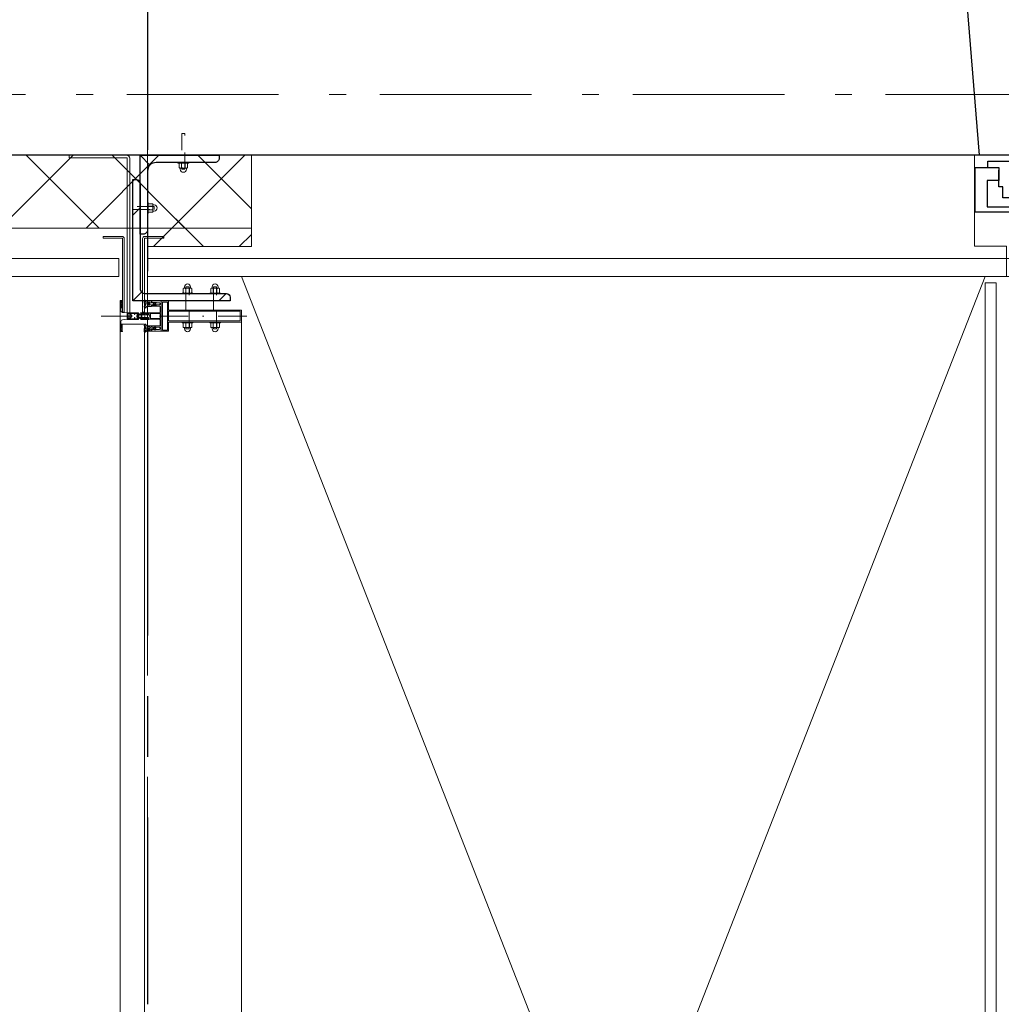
# Model space of a CAD drawing. Header units: millimetres. Extents: x -46954 to 169732, y -26853 to 94136.
# Tile 79 of 174: x -12518 to -10901, y 67563 to 69185. Entities that reach past the tile are written whole.
import ezdxf

# ---------------------------------------------------------------- set-up
doc = ezdxf.new("R2010")
doc.units = ezdxf.units.MM
doc.header["$LTSCALE"] = 400
for name, pattern in [('CENTER', [2, 1.25, -0.25, 0.25, -0.25]), ('STYLE_06', [1.041641, 0.625, -0.208282, 0.069427, -0.138931]), ('STYLE_15', [0.240945, 0.11811, -0.059055, 0.004724, -0.059055]), ('STYLE_16', [0.177165, 0.11811, -0.059055]), ('STYLE_21', [0.138889, 0.069444, -0.069444])]:
    doc.linetypes.add(name, pattern=pattern)
for name, color, linetype, lineweight in [('Binnenkozijnen', 140, 'Continuous', 15), ('Buitenkozijnen', 140, 'Continuous', 15), ('mat-beton (ihwg)', 5, 'Continuous', 25), ('mat-glas-hor', 140, 'Continuous', 15), ('mat-isolatie', 140, 'Continuous', 15), ('mat-kalkzandsteen', 5, 'Continuous', 25), ('mat-multiplex-hor', 140, 'Continuous', 15), ('mat-naaldhout', 140, 'Continuous', 15), ('mat-staal', 5, 'Continuous', 25), ('None', 7, 'Continuous', 9)]:
    doc.layers.add(name, color=color, linetype=linetype, lineweight=lineweight)
doc.layers.add('stramien', color=1, linetype='CENTER')

# ---------------------------------------------------------------- blocks, each defined once
blk = doc.blocks.new('*X380')
at = {"layer": 'None', "lineweight": 13}
for p, q in [((37321.1, 8492.4), (37441.1, 8372.4)), ((37321.1, 8351), (37441.1, 8231)), ((37321.1, 8209.6), (37441.1, 8089.6))]:
    blk.add_line(p, q, dxfattribs=at)
at = {"layer": 'None', "lineweight": 5}
for p, q in [((37321.1, 8329.7), (37441.1, 8449.7)), ((37321.1, 8188.3), (37441.1, 8308.3)), ((37353, 8078.8), (37441.1, 8166.9))]:
    blk.add_line(p, q, dxfattribs=at)
blk = doc.blocks.new('*X381')
at = {"layer": 'None', "lineweight": 5}
for p, q in [((37290.7, 8157.9), (37382.5, 8249.7)), ((37353, 8078.8), (37441.1, 8166.8))]:
    blk.add_line(p, q, dxfattribs=at)
at = {"layer": 'None', "lineweight": 13}
for p, q in [((37422.5, 8249.7), (37441.1, 8231.1)), ((37290.7, 8240.1), (37441.1, 8089.7)), ((37290.7, 8098.7), (37310.6, 8078.8))]:
    blk.add_line(p, q, dxfattribs=at)
blk = doc.blocks.new('*U1129')
at = {"layer": 'Buitenkozijnen', "color": 92, "linetype": 'Continuous', "lineweight": 25}
for p, q in [((37691.1, 6900), (37441.1, 6880)), ((37691.1, 6355), (37441.1, 6375))]:
    blk.add_line(p, q, dxfattribs=at)
at = {"layer": 'Buitenkozijnen', "color": 43, "linetype": 'Continuous', "lineweight": 9}
blk.add_lwpolyline([(37291.1, 6367.5), (37291.1, 6420), (37241.1, 6420), (37241.1, 6835), (37291.1, 6835), (37291.1, 6887.5), (37441.1, 6887.5), (37441.1, 6880), (37691.1, 6900), (37691.1, 6355), (37441.1, 6375), (37441.1, 6367.5)], close=True, dxfattribs=at)
at = {"layer": 'None', "color": 8, "linetype": 'Continuous', "lineweight": 5}
blk.add_line((37431.1, 6815.8), (37431.1, 6439.3), dxfattribs=at)
at = {"layer": 'None', "color": 92, "linetype": 'Continuous', "lineweight": 25}
for points in [[(37421.1, 6886.8), (37421.1, 6847.8), (37399.4, 6847.8), (37399.4, 6866.8), (37356.1, 6866.8), (37356.1, 6821), (37241.1, 6821), (37241.1, 6825), (37347.1, 6825), (37347.1, 6886.8), (37366.1, 6886.8), (37366.1, 6886.8)], [(37421.1, 6368.3), (37421.1, 6407.3), (37399.4, 6407.3), (37399.4, 6388.3), (37356.1, 6388.3), (37356.1, 6434), (37241.1, 6434), (37241.1, 6430), (37347.1, 6430), (37347.1, 6368.3), (37366.1, 6368.3), (37366.1, 6368.3)]]:
    blk.add_lwpolyline(points, close=True, dxfattribs=at)
for points in [[(37421.1, 6865.8), (37431.1, 6865.8), (37431.1, 6815.8), (37371.1, 6815.8), (37371.1, 6840.9), (37389.2, 6840.9), (37389.2, 6847.8), (37416.4, 6847.8)], [(37421.1, 6389.3), (37431.1, 6389.3), (37431.1, 6439.3), (37371.1, 6439.3), (37371.1, 6414.1), (37389.2, 6414.1), (37389.2, 6407.3), (37416.4, 6407.3)]]:
    blk.add_lwpolyline(points, dxfattribs=at)
at = {"layer": 'None', "color": 140, "linetype": 'Continuous', "lineweight": 15}
blk.add_lwpolyline([(37406.9, 6827.5), (37406.9, 6427.5), (37380.5, 6427.5), (37380.5, 6827.5)], close=True, dxfattribs=at)
blk = doc.blocks.new('*U1130')
at = {"layer": 'Binnenkozijnen', "color": 92, "linetype": 'Continuous', "lineweight": 25}
for points in [[(37434.6, 5972.1), (37435.1, 5972.1), (37435.1, 6037), (37431.4, 6037), (37431.4, 6022.1), (37382.6, 6022.1), (37382.6, 6012.1), (37375.1, 6012.1), (37375.1, 5952.1), (37378.6, 5952.1), (37378.6, 5972.1), (37392.6, 5972.1)], [(37434.6, 5078), (37435.1, 5078), (37435.1, 5013), (37431.4, 5013), (37431.4, 5028), (37382.6, 5028), (37382.6, 5038), (37375.1, 5038), (37375.1, 5098), (37378.6, 5098), (37378.6, 5078), (37392.6, 5078)]]:
    blk.add_lwpolyline(points, dxfattribs=at)
for points in [[(37392.6, 5972.1), (37434.6, 5972.1), (37434.6, 5952.1), (37392.6, 5952.1)], [(37392.6, 5098), (37434.6, 5098), (37434.6, 5078), (37392.6, 5078)]]:
    blk.add_lwpolyline(points, close=True, dxfattribs=at)
at = {"layer": 'None', "color": 8, "linetype": 'Continuous', "lineweight": 5}
blk.add_line((37434.6, 5952.1), (37434.6, 5098), dxfattribs=at)
at = {"layer": 'None', "color": 43, "linetype": 'Continuous', "lineweight": 9}
blk.add_line((37434.6, 5010.6), (38493.8, 5015.9), dxfattribs=at)
at = {"layer": 'None', "color": 92, "linetype": 'Continuous', "lineweight": 25}
for points in [[(37435.1, 6081.1), (37435.1, 6041.1), (37427.6, 6042.1), (37427.6, 6032.1), (37378.6, 6032.1), (37378.6, 6016.1), (37241.1, 6016.1), (37241.1, 6020.1), (37371.1, 6020.1), (37371.1, 6066.1), (37371.1, 6066.1), (37371.1, 6082.1)], [(37435.1, 4969), (37435.1, 5009), (37427.6, 5008), (37427.6, 5018), (37378.6, 5018), (37378.6, 5034), (37241.1, 5034), (37241.1, 5030), (37371.1, 5030), (37371.1, 4984), (37371.1, 4984), (37371.1, 4968)]]:
    blk.add_lwpolyline(points, close=True, dxfattribs=at)
at = {"layer": 'None', "color": 140, "linetype": 'Continuous', "lineweight": 15}
blk.add_lwpolyline([(37388.1, 5094.7), (37388.1, 5952.9), (37375.1, 5952.9), (37375.1, 6012.1), (37367.1, 6012.1), (37367.1, 5038), (37375.1, 5038), (37375.1, 5094.7)], close=True, dxfattribs=at)
at = {"layer": 'None', "color": 43, "linetype": 'Continuous', "lineweight": 9}
blk.add_arc((37446.1, 4989), 1048.1, 1.4703, 90, dxfattribs=at)
blk = doc.blocks.new('*U1131')
at = {"layer": 'mat-naaldhout', "color": 92, "lineweight": 25}
blk.add_line((37691.1, 6095), (37441.1, 6075), dxfattribs=at)
at = {"layer": 'Binnenkozijnen', "color": 7}
blk.add_blockref('*U1129', (0, 0), dxfattribs=at)
at = {"layer": 'None', "color": 7}
blk.add_blockref('*U1130', (0, 0), dxfattribs=at)
blk = doc.blocks.new('*U1435')
at = {"layer": 'mat-glas-hor', "lineweight": 15}
blk.add_lwpolyline([(34121.1, 6870), (37231.1, 6870), (37231.1, 6852), (34121.1, 6852)], close=True, dxfattribs=at)
blk = doc.blocks.new('*U382')
at = {"layer": 'None', "color": 8, "lineweight": 5, "flags": 128}
for points in [[(-5, -154.3), (-5, -154.3, 0.414214), (-5.5, -154.8), (-5.5, -172.5), (-5.5, -172.5, 0.414214), (-5, -173), (-4, -173), (-4, -173, 0.414214), (-3.5, -172.5), (-3.5, -172.5, 0.414214), (-4, -172), (-4.5, -172), (-4.5, -168.8), (-4.5, -168.8, -0.414214), (-4, -168.3), (-2.7, -168.3), (-2.7, -168.3, 0.221695), (-1.9, -167.9), (-0.8, -166.5), (-0.8, -166.5, -0.466308), (0.8, -166.5), (2, -167.9), (2, -167.9, 0.221695), (2.7, -168.3), (4, -168.3), (4, -168.3, -0.414214), (4.5, -168.8), (4.5, -172), (4, -172), (4, -172, 0.414214), (3.5, -172.5), (3.5, -172.5, 0.414214), (4, -173), (5, -173), (5, -173, 0.414214), (5.5, -172.5), (5.5, -154.8), (5.5, -154.8, 0.414214), (5, -154.3), (4.7, -154.3), (4.7, -155), (4.7, -155, -0.414214), (4.4, -155.3), (4.1, -155.3), (4.1, -155.3, -0.414214), (3.3, -154.5), (3.3, -150.6), (3.3, -150.6, -0.414214), (4.1, -149.8), (4.4, -149.8), (4.4, -149.8, -0.414214), (4.7, -150.1), (4.7, -150.8), (5, -150.8), (5, -150.8, 0.414214), (5.5, -150.3), (5.5, -137.6), (5.5, -137.6, 0.351868), (5.3, -137.3), (5.3, -137.3, 0.351868), (4.9, -137.5), (4.1, -139.2), (4.1, -139.2, 0.314902), (4.2, -139.4), (4.5, -139.7), (4.5, -139.7, -0.198912), (4.5, -139.9), (4.5, -140.1), (4.5, -140.1, -0.198912), (4.5, -140.3), (4.2, -140.6), (4.2, -140.6, 0.414214), (4.2, -140.8), (4.5, -141.1), (4.5, -141.1, -0.198912), (4.5, -141.3), (4.5, -141.5), (4.5, -141.5, -0.198912), (4.5, -141.7), (4.2, -142), (4.2, -142, 0.414214), (4.2, -142.2), (4.5, -142.5), (4.5, -142.5, -0.198912), (4.5, -142.7), (4.5, -143.2), (4.5, -143.2, -0.087489), (4.5, -143.3), (4.2, -144.1), (4.2, -148.5), (4.2, -148.5, -0.414214), (3.9, -148.8), (-3.9, -148.8), (-3.9, -148.8, -0.414214), (-4.2, -148.5), (-4.2, -144.1), (-4.5, -143.3), (-4.5, -143.3, -0.087489), (-4.5, -143.2), (-4.5, -142.7), (-4.5, -142.7, -0.198912), (-4.4, -142.5), (-4.1, -142.2), (-4.1, -142.2, 0.414214), (-4.1, -142), (-4.4, -141.7), (-4.4, -141.7, -0.198912), (-4.5, -141.5), (-4.5, -141.3), (-4.5, -141.3, -0.198912), (-4.4, -141.1), (-4.1, -140.8), (-4.1, -140.8, 0.414214), (-4.1, -140.6), (-4.4, -140.3), (-4.4, -140.3, -0.198912), (-4.5, -140.1), (-4.5, -139.9), (-4.5, -139.9, -0.198912), (-4.4, -139.7), (-4.1, -139.4), (-4.1, -139.4, 0.314902), (-4.1, -139.2), (-4.9, -137.5), (-4.9, -137.5, 0.351868), (-5.3, -137.3), (-5.3, -137.3, 0.351868), (-5.5, -137.6), (-5.5, -150.3), (-5.5, -150.3, 0.414214), (-5, -150.8), (-4.7, -150.8), (-4.7, -150.1), (-4.7, -150.1, -0.414214), (-4.4, -149.8), (-4.1, -149.8), (-4.1, -149.8, -0.414214), (-3.3, -150.6), (-3.3, -154.5), (-3.3, -154.5, -0.414214), (-4.1, -155.3), (-4.4, -155.3), (-4.4, -155.3, -0.414214), (-4.7, -155), (-4.7, -154.3)], [(-4.5, -161.7, -0.414214), (-4, -161.2), (-2.7, -161.2), (-2.7, -161.2, 0.414214), (-2.5, -161), (-2.5, -160.4), (-2.5, -160.4, 0.414214), (-2.7, -160.2), (-4, -160.2), (-4, -160.2, -0.414214), (-4.5, -159.7), (-4.5, -156.8), (-4.5, -156.8, -0.414214), (-4, -156.3), (4, -156.3), (4, -156.3, -0.414214), (4.5, -156.8), (4.5, -159.7), (4.5, -159.7, -0.414214), (4, -160.2), (2.7, -160.2), (2.7, -160.2, 0.414214), (2.5, -160.4), (2.5, -161), (2.5, -161, 0.414214), (2.7, -161.2), (4, -161.2), (4, -161.2, -0.414214), (4.5, -161.7), (4.5, -166.8), (4.5, -166.8, -0.414214), (4, -167.3), (3, -167.3), (3, -167.3, -0.221695), (2.6, -167.1), (1.5, -165.9), (1.5, -165.9, 0.466308), (-1.5, -165.9), (-2.6, -167.1), (-2.6, -167.1, -0.221695), (-2.9, -167.3), (-4, -167.3), (-4, -167.3, -0.414214), (-4.5, -166.8), (-4.5, -161.7)], [(-1.8, -149.8, 0.414214), (-2.3, -150.3), (-2.3, -155.1), (-2.3, -155.1, 0.414214), (-2.1, -155.3), (2.1, -155.3), (2.1, -155.3, 0.414214), (2.3, -155.1), (2.3, -150.3), (2.3, -150.3, 0.414214), (1.8, -149.8), (-1.8, -149.8)]]:
    blk.add_lwpolyline(points, format="xyb", close=True, dxfattribs=at)
blk = doc.blocks.new('*U383')
at = {"layer": 'None', "color": 8, "lineweight": 5, "flags": 128}
for points in [[(-6, -180.7), (-6, -180.7, -0.388879), (-8.7, -183.2), (-8.7, -183.2), (-20.4, -183.2), (-21.6, -183.9), (-22.9, -183.9), (-22.9, -182.7), (-23.8, -182.7), (-23.8, -184.8), (23.8, -184.8), (23.8, -182.7), (22.9, -182.7), (22.9, -183.9), (21.7, -183.9), (20.4, -183.2), (8.7, -183.2), (8.7, -183.2, -0.388879), (6, -180.7), (6, -180.7), (5.3, -173.2), (2.5, -173.2), (2.5, -171.2), (-2.5, -171.2), (-2.5, -173.2), (-5.3, -173.2), (-6, -180.7)], [(-13.5, -182.8), (-13.5, -181.9), (-14.5, -181.1), (-14.5, -181.1, 0.36397), (-14.9, -181.1), (-14.9, -181.1), (-15.4, -181.5), (-15.4, -181.5, -0.36397), (-15.8, -181.5), (-15.8, -181.5), (-16.3, -181.1), (-16.3, -181.1, 0.36397), (-16.7, -181.1), (-16.7, -181.1), (-17.2, -181.5), (-17.2, -181.5, -0.36397), (-17.6, -181.5), (-17.6, -181.5), (-18.1, -181.1), (-18.1, -181.1, 0.36397), (-18.5, -181.1), (-18.5, -181.1), (-19, -181.5), (-19, -181.5, -0.36397), (-19.4, -181.5), (-19.4, -181.5), (-19.9, -181.1), (-19.9, -181.1, 0.36397), (-20.3, -181.1), (-20.3, -181.1), (-20.8, -181.5), (-20.8, -181.5, -0.36397), (-21.2, -181.5), (-21.2, -181.5), (-21.7, -181.1), (-21.7, -181.1, 0.36397), (-22.1, -181.1), (-22.1, -181.1), (-22.4, -181.3), (-23.2, -181.3), (-23.5, -181.1), (-23.5, -181.1, 0.36397), (-23.9, -181.1), (-23.9, -181.1), (-24.2, -181.3), (-24.5, -181.3), (-24.5, -181.3, -0.267949), (-24.8, -181.2), (-24.8, -181.2), (-24.9, -180.9), (-24.9, -180.9, 0.339454), (-25.3, -180.7), (-25.3, -180.7, 0.339454), (-25.5, -181), (-25.5, -181), (-25.5, -184.4), (-25.5, -184.4, 0.414214), (-25.2, -184.7), (-25.2, -184.7), (-24.3, -184.7), (-24.3, -184.7, 0.414214), (-24, -184.4), (-24, -184.4), (-24, -182.7), (-24, -182.7, 0.236068), (-24.1, -182.5), (-24.1, -182.5), (-24.1, -182.5, -0.548276), (-24, -182.2), (-24, -182.2, -0.548276), (-23.8, -182.4), (-23.8, -182.4), (-23.8, -182.4, 0.250388), (-23.6, -182.3), (-23.6, -182.3), (-22.8, -182.3), (-22.8, -182.3, -0.414214), (-22.5, -182.6), (-22.5, -182.6), (-22.5, -183.3), (-22.5, -183.3, 0.414214), (-22.2, -183.6), (-22.2, -183.6), (-22, -183.6), (-22, -183.6, 0.131652), (-21.8, -183.5), (-21.8, -183.5), (-20.5, -182.8), (-13.5, -182.8)], [(13.5, -182.8), (13.5, -181.9), (14.5, -181.1), (14.5, -181.1, -0.36397), (14.9, -181.1), (14.9, -181.1), (15.4, -181.5), (15.4, -181.5, 0.36397), (15.8, -181.5), (15.8, -181.5), (16.3, -181.1), (16.3, -181.1, -0.36397), (16.7, -181.1), (16.7, -181.1), (17.2, -181.5), (17.2, -181.5, 0.36397), (17.6, -181.5), (17.6, -181.5), (18.1, -181.1), (18.1, -181.1, -0.36397), (18.5, -181.1), (18.5, -181.1), (19, -181.5), (19, -181.5, 0.36397), (19.4, -181.5), (19.4, -181.5), (19.9, -181.1), (19.9, -181.1, -0.36397), (20.3, -181.1), (20.3, -181.1), (20.8, -181.5), (20.8, -181.5, 0.36397), (21.2, -181.5), (21.2, -181.5), (21.7, -181.1), (21.7, -181.1, -0.36397), (22.1, -181.1), (22.1, -181.1), (22.4, -181.3), (23.2, -181.3), (23.5, -181.1), (23.5, -181.1, -0.36397), (23.9, -181.1), (23.9, -181.1), (24.2, -181.3), (24.5, -181.3), (24.5, -181.3, 0.267949), (24.8, -181.2), (24.8, -181.2), (25, -180.9), (25, -180.9, -0.339454), (25.3, -180.7), (25.3, -180.7, -0.339454), (25.5, -181), (25.5, -181), (25.5, -184.4), (25.5, -184.4, -0.414214), (25.2, -184.7), (25.2, -184.7), (24.3, -184.7), (24.3, -184.7, -0.414214), (24, -184.4), (24, -184.4), (24, -182.7), (24, -182.7, -0.236068), (24.1, -182.5), (24.1, -182.5), (24.1, -182.5, 0.548276), (24.1, -182.2), (24.1, -182.2, 0.548276), (23.9, -182.4), (23.9, -182.4), (23.9, -182.4, -0.250388), (23.6, -182.3), (23.6, -182.3), (22.8, -182.3), (22.8, -182.3, 0.414214), (22.5, -182.6), (22.5, -182.6), (22.5, -183.3), (22.5, -183.3, -0.414214), (22.2, -183.6), (22.2, -183.6), (22, -183.6), (22, -183.6, -0.131652), (21.8, -183.5), (21.8, -183.5), (20.5, -182.8), (13.5, -182.8)]]:
    blk.add_lwpolyline(points, format="xyb", close=True, dxfattribs=at)
blk = doc.blocks.new('verticale stijl 150x50 UV')
at = {"layer": 'None', "color": 8, "linetype": 'STYLE_15', "lineweight": 5}
blk.add_line((0, -216), (0, 35), dxfattribs=at)
at = {"layer": 'None', "color": 8, "lineweight": 5}
for p, q in [((-21.6, -126.9), (-21.6, -126.9)), ((-21.6, -127.7), (-21.6, -127.7)), ((-21.6, -128.5), (-21.6, -128.5)), ((-21.6, -129.3), (-21.6, -129.3)), ((-20.7, -126.5), (-20.7, -126.5)), ((-20.7, -128.9), (-20.7, -128.9)), ((-20.7, -129.7), (-20.7, -129.7)), ((-19.9, -126.1), (-19.9, -126.1)), ((-19.1, -126.5), (-19.1, -126.5)), ((-19.1, -127.3), (-19.1, -127.3)), ((-19.1, -128.9), (-19.1, -128.9)), ((-19.1, -129.7), (-19.1, -129.7)), ((-18.3, -127.7), (-18.3, -127.7)), ((-18.3, -128.5), (-18.3, -128.5)), ((-18.3, -129.3), (-18.3, -129.3)), ((-25.6, -142.7), (-25.6, -142.7)), ((-25.6, -144.4), (-25.6, -144.4)), ((-24.8, -133.4), (-24.8, -133.4)), ((-24.8, -134.2), (-24.8, -134.2)), ((-24.8, -135), (-24.8, -135)), ((-24.8, -135.8), (-24.8, -135.8)), ((-24.8, -136.6), (-24.8, -136.6)), ((-24.8, -137.4), (-24.8, -137.4)), ((-24.8, -138.3), (-24.8, -138.3)), ((-24.8, -139.1), (-24.8, -139.1)), ((-24.8, -139.9), (-24.8, -139.9)), ((-24.8, -140.7), (-24.8, -140.7)), ((-24.8, -141.5), (-24.8, -141.5)), ((-24.8, -142.3), (-24.8, -142.3)), ((-24.8, -143.1), (-24.8, -143.1)), ((-24.8, -144.8), (-24.8, -144.8)), ((-24, -133), (-24, -133)), ((-24, -133.8), (-24, -133.8)), ((-24, -134.6), (-24, -134.6)), ((-24, -135.4), (-24, -135.4)), ((-24, -136.2), (-24, -136.2)), ((-24, -137), (-24, -137)), ((-24, -137.9), (-24, -137.9)), ((-24, -138.7), (-24, -138.7)), ((-24, -139.5), (-24, -139.5)), ((-24, -140.3), (-24, -140.3)), ((-24, -141.1), (-24, -141.1)), ((-24, -141.9), (-24, -141.9)), ((-24, -142.7), (-24, -142.7)), ((-24, -144.4), (-24, -144.4)), ((-23.2, -133.4), (-23.2, -133.4)), ((-23.2, -134.2), (-23.2, -134.2)), ((-23.2, -135), (-23.2, -135)), ((-23.2, -135.8), (-23.2, -135.8)), ((-23.2, -136.6), (-23.2, -136.6)), ((-23.2, -137.4), (-23.2, -137.4)), ((-23.2, -138.3), (-23.2, -138.3)), ((-23.2, -139.1), (-23.2, -139.1)), ((-23.2, -139.9), (-23.2, -139.9)), ((-23.2, -140.7), (-23.2, -140.7)), ((-23.2, -141.5), (-23.2, -141.5)), ((-23.2, -144.8), (-23.2, -144.8)), ((-22.4, -133), (-22.4, -133)), ((-22.4, -133.8), (-22.4, -133.8)), ((-22.4, -134.6), (-22.4, -134.6)), ((-22.4, -140.3), (-22.4, -140.3)), ((-22.4, -141.1), (-22.4, -141.1)), ((-22.4, -144.4), (-22.4, -144.4)), ((-21.6, -130.1), (-21.6, -130.1)), ((-21.6, -130.9), (-21.6, -130.9)), ((-21.6, -131.8), (-21.6, -131.8)), ((-21.6, -132.6), (-21.6, -132.6)), ((-21.6, -133.4), (-21.6, -133.4)), ((-21.6, -134.2), (-21.6, -134.2)), ((-21.6, -135), (-21.6, -135)), ((-21.6, -139.9), (-21.6, -139.9)), ((-21.6, -140.7), (-21.6, -140.7)), ((-21.6, -141.5), (-21.6, -141.5)), ((-21.6, -144.8), (-21.6, -144.8)), ((-20.7, -130.5), (-20.7, -130.5)), ((-20.7, -131.4), (-20.7, -131.4)), ((-20.7, -132.2), (-20.7, -132.2)), ((-20.7, -133), (-20.7, -133)), ((-20.7, -133.8), (-20.7, -133.8)), ((-20.7, -134.6), (-20.7, -134.6)), ((-20.7, -135.4), (-20.7, -135.4)), ((-20.7, -136.2), (-20.7, -136.2)), ((-20.7, -137), (-20.7, -137)), ((-20.7, -137.9), (-20.7, -137.9)), ((-20.7, -138.7), (-20.7, -138.7)), ((-20.7, -139.5), (-20.7, -139.5)), ((-20.7, -140.3), (-20.7, -140.3)), ((-20.7, -141.1), (-20.7, -141.1)), ((-20.7, -144.4), (-20.7, -144.4)), ((-19.9, -130.1), (-19.9, -130.1)), ((-19.9, -130.9), (-19.9, -130.9)), ((-19.9, -131.8), (-19.9, -131.8)), ((-19.9, -132.6), (-19.9, -132.6)), ((-19.9, -133.4), (-19.9, -133.4)), ((-19.9, -134.2), (-19.9, -134.2)), ((-19.9, -135), (-19.9, -135)), ((-19.9, -135.8), (-19.9, -135.8)), ((-19.9, -136.6), (-19.9, -136.6)), ((-19.9, -137.4), (-19.9, -137.4)), ((-19.9, -138.3), (-19.9, -138.3)), ((-19.9, -139.1), (-19.9, -139.1)), ((-19.9, -139.9), (-19.9, -139.9)), ((-19.9, -140.7), (-19.9, -140.7)), ((-19.9, -141.5), (-19.9, -141.5)), ((-19.9, -142.3), (-19.9, -142.3)), ((-19.9, -143.1), (-19.9, -143.1)), ((-19.9, -143.9), (-19.9, -143.9)), ((-19.1, -130.5), (-19.1, -130.5)), ((-19.1, -131.4), (-19.1, -131.4)), ((-19.1, -132.2), (-19.1, -132.2)), ((-19.1, -133), (-19.1, -133)), ((-19.1, -133.8), (-19.1, -133.8)), ((-19.1, -134.6), (-19.1, -134.6)), ((-19.1, -140.3), (-19.1, -140.3)), ((-19.1, -141.1), (-19.1, -141.1)), ((-19.1, -141.9), (-19.1, -141.9)), ((-18.3, -133.4), (-18.3, -133.4)), ((-18.3, -134.2), (-18.3, -134.2)), ((-18.3, -135), (-18.3, -135)), ((-18.3, -139.9), (-18.3, -139.9)), ((-18.3, -140.7), (-18.3, -140.7)), ((-18.3, -141.5), (-18.3, -141.5)), ((-18.3, -142.3), (-18.3, -142.3)), ((-17.5, -133), (-17.5, -133)), ((-17.5, -133.8), (-17.5, -133.8)), ((-17.5, -134.6), (-17.5, -134.6)), ((-17.5, -135.4), (-17.5, -135.4)), ((-17.5, -136.2), (-17.5, -136.2)), ((-17.5, -137), (-17.5, -137)), ((-17.5, -137.9), (-17.5, -137.9)), ((-17.5, -138.7), (-17.5, -138.7)), ((-17.5, -139.5), (-17.5, -139.5)), ((-17.5, -140.3), (-17.5, -140.3)), ((-17.5, -141.1), (-17.5, -141.1)), ((-17.5, -141.9), (-17.5, -141.9)), ((-17.5, -142.7), (-17.5, -142.7)), ((-16.7, -133.4), (-16.7, -133.4)), ((-16.7, -134.2), (-16.7, -134.2)), ((-16.7, -135), (-16.7, -135)), ((-16.7, -135.8), (-16.7, -135.8)), ((-16.7, -136.6), (-16.7, -136.6)), ((-16.7, -137.4), (-16.7, -137.4)), ((-16.7, -138.3), (-16.7, -138.3)), ((-16.7, -139.1), (-16.7, -139.1)), ((-16.7, -139.9), (-16.7, -139.9)), ((-16.7, -140.7), (-16.7, -140.7)), ((-16.7, -141.5), (-16.7, -141.5)), ((-16.7, -142.3), (-16.7, -142.3)), ((-16.7, -143.1), (-16.7, -143.1)), ((-15.9, -141.1), (-15.9, -141.1)), ((-15.9, -141.9), (-15.9, -141.9)), ((-15.9, -142.7), (-15.9, -142.7)), ((-15.9, -144.4), (-15.9, -144.4)), ((-15.1, -142.3), (-15.1, -142.3)), ((-15.1, -143.1), (-15.1, -143.1)), ((-15.1, -143.9), (-15.1, -143.9)), ((-15.1, -144.8), (-15.1, -144.8)), ((-14.2, -141.9), (-14.2, -141.9)), ((-14.2, -142.7), (-14.2, -142.7)), ((-14.2, -143.5), (-14.2, -143.5)), ((-14.2, -144.4), (-14.2, -144.4)), ((-13.4, -143.1), (-13.4, -143.1)), ((-13.4, -143.9), (-13.4, -143.9))]:
    blk.add_line(p, q, dxfattribs=at)
at = {"layer": 'None', "color": 8, "linetype": 'STYLE_16', "lineweight": 5}
for p, q in [((-2.2, -155.1), (0, -154.5)), ((-2.2, -156.7), (-2.2, -155.1)), ((-1.5, -156.9), (-1.5, -155)), ((-1, -157), (-1, -155.1)), ((2.3, -155.1), (0, -154.5)), ((1, -157), (1, -155.1)), ((1.5, -156.9), (1.5, -155)), ((2.3, -156.7), (2.3, -155.1))]:
    blk.add_line(p, q, dxfattribs=at)
at = {"layer": 'None', "color": 8, "linetype": 'Continuous', "lineweight": 5, "flags": 128}
for points in [[(-10, 15.4), (10, 15.4), (10, -104.8), (25, -104.8), (25, -116.8), (-25, -116.8), (-25, -104.8), (-10, -104.8)], [(-8, 13.4), (-8, -104.8), (8, -104.8), (8, 13.4)], [(8, -106.8), (-8, -106.8), (-23, -106.8), (-23, -114.8), (23, -114.8), (23, -106.8)]]:
    blk.add_lwpolyline(points, close=True, dxfattribs=at)
at = {"layer": 'None', "color": 8, "lineweight": 5, "flags": 128}
for points in [[(-14.8, -144.8), (-14.8, -144.8, 0.390793), (-13.2, -143.5), (-13.2, -143.5, 0.390793), (-14.4, -141.8), (-14.4, -141.8, -0.352623), (-16, -139.9), (-16, -133.1), (-16, -133.1, 0.414214), (-16.3, -132.8), (-17.6, -132.8), (-18.1, -133), (-18.1, -133, -0.520293), (-18.3, -132.8), (-18.3, -130.1), (-18.2, -130), (-18.2, -128), (-18.2, -128, -0.577863), (-18.1, -127.7), (-18, -127.7), (-18, -127.7, 0.366605), (-17.7, -127.5), (-17.7, -127.5, 0.366605), (-17.9, -127.1), (-17.9, -127.1, -0.130834), (-19.2, -126.1), (-19.2, -126.1, 0.439074), (-20.7, -126.1), (-20.7, -126.1, -0.133252), (-22, -127.1), (-22, -127.1, 0.366605), (-22.2, -127.5), (-22.2, -127.5, 0.366605), (-21.9, -127.7), (-21.8, -127.7), (-21.8, -127.7, -0.577455), (-21.8, -128), (-21.8, -130), (-21.6, -130.1), (-21.6, -132.8), (-21.6, -132.8, -0.52048), (-21.9, -133), (-22.4, -132.8), (-24.7, -132.8), (-24.7, -132.8, 0.414214), (-25, -133.1), (-25, -140.9), (-25, -140.9, -0.255976), (-25.9, -142.6), (-25.9, -142.6, 0.749676), (-25.3, -144.8), (-21.2, -144.8), (-21.2, -144.8, 0.414214), (-19.2, -142.8), (-19.2, -142.8, -0.402808), (-18.7, -142.3), (-18.7, -142.3, -0.402808), (-18.2, -142.8), (-18.2, -142.8, 0.233259), (-18, -143.1), (-14.6, -143.6), (-14.6, -143.6, -0.419014), (-14.5, -143.7), (-14.5, -143.7, -0.419014), (-14.6, -143.8), (-16, -143.8), (-16, -143.8, 0.414214), (-16.5, -144.3), (-16.5, -144.3, 0.414214), (-16, -144.8)], [(25, -132.6), (25, -116.8), (23.1, -116.8), (-23.1, -116.8), (-25, -116.8), (-25, -132.6), (-22.1, -132.6), (-22.1, -128), (-22.6, -128), (-22.6, -126.6), (-22.1, -126.6), (-22.1, -124.7), (-21.9, -124.5), (-21.9, -120.3), (-21.9, -120.3, -0.414214), (-20.2, -118.6), (-20.1, -118.6), (-20.1, -118.6, -0.414214), (-18.4, -120.3), (-18.4, -124.5), (-18.2, -124.7), (-18.2, -126.6), (-17.7, -126.6), (-17.7, -128), (-18.2, -128), (-18.2, -132.6), (-16.3, -132.6), (-16.3, -119.8), (-16.3, -119.8, -0.414214), (-15.1, -118.6), (-15.1, -118.6), (-6.5, -118.6), (-6.5, -118.6, -0.414214), (-5.3, -119.8), (-5.3, -136.8), (-3.9, -136.8), (-3.9, -139.6), (-4.3, -140), (-3.9, -140.4), (-3.9, -141), (-4.3, -141.4), (-3.9, -141.8), (-3.9, -142.4), (-4.3, -142.8), (-3.9, -143.8), (-3.9, -148.6), (-2.2, -148.6), (-2.2, -137.8), (-2.2, -137.8, -0.414214), (0, -135.6), (0, -135.6), (0, -135.6, -0.414214), (2.2, -137.8), (2.2, -148.6), (3.9, -148.6), (3.9, -143.8), (4.3, -142.8), (3.9, -142.4), (3.9, -141.8), (4.3, -141.4), (3.9, -141), (3.9, -140.4), (4.3, -140), (3.9, -139.6), (3.9, -136.8), (5.4, -136.8), (5.4, -119.8), (5.4, -119.8, -0.414214), (6.6, -118.6), (6.6, -118.6), (15.1, -118.6), (15.1, -118.6, -0.414214), (16.3, -119.8), (16.3, -132.6), (18.2, -132.6), (18.2, -128), (17.7, -128), (17.7, -126.6), (18.2, -126.6), (18.2, -124.7), (18.5, -124.5), (18.5, -120.3), (18.5, -120.3, -0.414214), (20.2, -118.6), (20.2, -118.6), (20.2, -118.6, -0.414214), (21.9, -120.3), (21.9, -124.5), (22.1, -124.7), (22.1, -126.6), (22.6, -126.6), (22.6, -128), (22.1, -128), (22.1, -132.6)], [(-21, -127.8, -0.29188), (-20.8, -127.3), (-20.3, -126.9), (-20.3, -126.9, -0.344328), (-19.7, -126.9), (-19.2, -127.3), (-19.2, -127.3, -0.29188), (-19, -127.8), (-19.4, -129.5), (-19.4, -129.5, -0.348796), (-20, -130), (-20, -130, -0.348796), (-20.6, -129.5), (-21, -127.8)], [(14.8, -144.8), (14.8, -144.8, -0.390793), (13.3, -143.5), (13.3, -143.5, -0.390793), (14.4, -141.8), (14.4, -141.8, 0.352623), (16, -139.9), (16, -133.1), (16, -133.1, -0.414214), (16.3, -132.8), (17.6, -132.8), (18.1, -133), (18.1, -133, 0.520293), (18.4, -132.8), (18.4, -130.1), (18.2, -130), (18.2, -128), (18.2, -128, 0.577863), (18.2, -127.7), (18.1, -127.7), (18.1, -127.7, -0.366605), (17.8, -127.5), (17.8, -127.5, -0.366605), (18, -127.1), (18, -127.1, 0.130834), (19.3, -126.1), (19.3, -126.1, -0.439074), (20.7, -126.1), (20.7, -126.1, 0.133252), (22.1, -127.1), (22.1, -127.1, -0.366605), (22.3, -127.5), (22.3, -127.5, -0.366605), (22, -127.7), (21.9, -127.7), (21.9, -127.7, 0.577455), (21.8, -128), (21.8, -130), (21.7, -130.1), (21.7, -132.8), (21.7, -132.8, 0.52048), (21.9, -133), (22.4, -132.8), (24.7, -132.8), (24.7, -132.8, -0.414214), (25, -133.1), (25, -140.9), (25, -140.9, 0.255976), (25.9, -142.6), (25.9, -142.6, -0.749676), (25.3, -144.8), (21.2, -144.8), (21.2, -144.8, -0.414214), (19.2, -142.8), (19.2, -142.8, 0.402808), (18.7, -142.3), (18.7, -142.3, 0.402808), (18.2, -142.8), (18.2, -142.8, -0.233259), (18, -143.1), (14.6, -143.6), (14.6, -143.6, 0.419014), (14.5, -143.7), (14.5, -143.7, 0.419014), (14.6, -143.8), (16, -143.8), (16, -143.8, -0.414214), (16.5, -144.3), (16.5, -144.3, -0.414214), (16, -144.8)], [(21, -127.8, 0.29188), (20.8, -127.3), (20.3, -126.9), (20.3, -126.9, 0.344328), (19.7, -126.9), (19.2, -127.3), (19.2, -127.3, 0.29188), (19, -127.8), (19.4, -129.5), (19.4, -129.5, 0.348796), (20, -130), (20, -130, 0.348796), (20.6, -129.5), (21, -127.8)], [(-23.2, -141.6), (-23.2, -141.6, 0.418874), (-23.7, -142.1), (-23.7, -142.1, -0.396568), (-25.3, -143.4), (-25.3, -143.4, 0.437017), (-25.7, -143.7), (-25.7, -143.7, 0.437017), (-25.4, -144), (-21.9, -144), (-21.9, -144, 0.263556), (-20.2, -143), (-20.2, -143, 0.552342), (-20.8, -141.8)], [(-23, -135.9), (-23, -135.9, -0.414214), (-22.1, -135), (-22.1, -135, -0.414214), (-21.3, -135.9), (-21.3, -138.8), (-21.3, -138.8, -0.414214), (-22.1, -139.6), (-22.1, -139.6, -0.414214), (-23, -138.8)], [(-18.8, -139.6, -0.414214), (-19.7, -138.8), (-19.7, -135.9), (-19.7, -135.9, -0.414214), (-18.8, -135), (-18.8, -135, -0.414214), (-18, -135.9), (-18, -138.8), (-18, -138.8, -0.414214), (-18.8, -139.6)], [(18.9, -139.6, 0.414214), (19.7, -138.8), (19.7, -135.9), (19.7, -135.9, 0.414214), (18.9, -135), (18.9, -135, 0.414214), (18, -135.9), (18, -138.8), (18, -138.8, 0.414214), (18.9, -139.6)], [(23.2, -141.6), (23.2, -141.6, -0.418874), (23.7, -142.1), (23.7, -142.1, 0.396568), (25.3, -143.4), (25.3, -143.4, -0.437017), (25.7, -143.7), (25.7, -143.7, -0.437017), (25.4, -144), (21.9, -144), (21.9, -144, -0.263556), (20.2, -143), (20.2, -143, -0.552342), (20.8, -141.8)], [(23, -135.9), (23, -135.9, 0.414214), (22.2, -135), (22.2, -135, 0.414214), (21.3, -135.9), (21.3, -138.8), (21.3, -138.8, 0.414214), (22.2, -139.6), (22.2, -139.6, 0.414214), (23, -138.8)], [(0, -157.1), (0, -157.1, -0.163834), (-4.3, -155.6), (-4.3, -155.6), (-4.3, -155.6, -0.234469), (-4.7, -154.8), (-4.7, -154.8), (-4.7, -153.6), (4.8, -153.6), (4.8, -154.8), (4.8, -154.8, -0.234469), (4.4, -155.6), (4.4, -155.6), (4.4, -155.6, -0.163834), (0, -157.1), (0, -157.1)]]:
    blk.add_lwpolyline(points, format="xyb", close=True, dxfattribs=at)
blk.add_lwpolyline([(4, -118.6), (4, -134.3), (-4, -134.3), (-4, -118.6)], close=True, dxfattribs=at)
at = {"layer": 'None', "color": 8, "linetype": 'STYLE_16', "lineweight": 5}
for centre, radius, start, end in [((-1.6, -158.4), 3.38, 79.3357, 100.6643), ((0, -163.2), 8.16, 82.9585, 97.0415), ((0, -160.4), 3.5, 73.4149, 106.5851), ((1.6, -158.4), 3.38, 79.3357, 100.6643)]:
    blk.add_arc(centre, radius, start, end, dxfattribs=at)
at = {"layer": 'None', "color": 7}
for name in ['*U382', '*U383']:
    blk.add_blockref(name, (0, 0), dxfattribs=at)
blk = doc.blocks.new('*X1438')
at = {"layer": 'None', "lineweight": 9}
blk.add_line((-36.4, -36.4), (-20.3, -20.3), dxfattribs=at)
blk = doc.blocks.new('*U1439')
at = {"layer": 'None', "color": 92, "linetype": 'Continuous', "lineweight": 25, "flags": 128}
blk.add_lwpolyline([(-36.4, -36.4), (-36.4, 93.6), (-31.4, 93.6, -0.414214), (-24.4, 86.6), (-24.4, -10.4, 0.414214), (-10.4, -24.4), (86.6, -24.4, -0.414214), (93.6, -31.4), (93.6, -36.4)], format="xyb", close=True, dxfattribs=at)
at = {"layer": 'None', "color": 92}
blk.add_blockref('*X1438', (0, 0), dxfattribs=at)
blk = doc.blocks.new('*X1440')
at = {"layer": 'None', "lineweight": 25}
for p, q in [((0, 141.4), (12, 153.4)), ((141.4, 0), (153.4, 12))]:
    blk.add_line(p, q, dxfattribs=at)
at = {"layer": 'None', "lineweight": 9}
blk.add_line((0, 0), (14.3, 14.3), dxfattribs=at)
blk = doc.blocks.new('*U1441')
at = {"layer": 'mat-staal', "lineweight": 25, "flags": 128}
blk.add_lwpolyline([(0, 0), (0, 200), (6, 200, -0.414214), (12, 194), (12, 20, 0.414214), (20, 12), (154, 12, -0.414214), (160, 6), (160, 0)], format="xyb", close=True, dxfattribs=at)
at = {"layer": 'mat-staal'}
blk.add_blockref('*X1440', (0, 0), dxfattribs=at)
blk = doc.blocks.new('*U1442')
at = {"layer": 'None', "color": 140, "linetype": 'Continuous', "lineweight": 15}
for p, q in [((37304.4, 8323.2), (37304.4, 8291.7)), ((37304.4, 8323.2), (37307.4, 8323.2)), ((37307.4, 8323.2), (37307.4, 8291.7)), ((37182.4, 8291.2), (37303.9, 8291.2)), ((37182.4, 8288.2), (37182.4, 8291.2)), ((37182.4, 8288.2), (37303.9, 8288.2))]:
    blk.add_line(p, q, dxfattribs=at)
for radius in [0.5, 3.5]:
    blk.add_arc((37303.9, 8291.7), radius, 270, 360, dxfattribs=at)
blk = doc.blocks.new('*U1443')
at = {"layer": 'None', "color": 140, "linetype": 'Continuous', "lineweight": 15}
for p, q in [((37437.1, 8379.2), (37437.1, 8284.2)), ((37437.1, 8379.2), (37441.1, 8379.2)), ((37441.1, 8379.2), (37441.1, 8284.2)), ((37172.4, 8283.2), (37436.1, 8283.2)), ((37172.4, 8279.2), (37172.4, 8283.2)), ((37172.4, 8279.2), (37436.1, 8279.2))]:
    blk.add_line(p, q, dxfattribs=at)
for radius in [1, 5]:
    blk.add_arc((37436.1, 8284.2), radius, 270, 360, dxfattribs=at)
blk = doc.blocks.new('*U1444')
at = {"layer": 'None', "color": 140, "linetype": 'Continuous', "lineweight": 15}
for p, q in [((37182.4, 8258), (37182.4, 8255)), ((37303.9, 8258), (37182.4, 8258)), ((37303.9, 8255), (37182.4, 8255)), ((37304.4, 8254.5), (37304.4, 8223)), ((37307.4, 8254.5), (37307.4, 8223)), ((37304.4, 8223), (37307.4, 8223))]:
    blk.add_line(p, q, dxfattribs=at)
for radius in [3.5, 0.5]:
    blk.add_arc((37303.9, 8254.5), radius, 0, 90, dxfattribs=at)
blk = doc.blocks.new('*U1445')
at = {"layer": 'None', "color": 8, "linetype": 'Continuous', "lineweight": 5}
for p, q in [((37215.1, 8187), (37221.1, 8187)), ((37215.1, 8181), (37221.1, 8181))]:
    blk.add_line(p, q, dxfattribs=at)
at = {"layer": 'None', "color": 8, "lineweight": 5}
for p, q in [((37224.1, 8189), (37222.1, 8189)), ((37224.1, 8179), (37222.1, 8179))]:
    blk.add_line(p, q, dxfattribs=at)
at = {"layer": 'None', "color": 8, "linetype": 'Continuous', "lineweight": 5}
blk.add_lwpolyline([(37213.1, 8193), (37214.1, 8193), (37214.1, 8175), (37213.1, 8175)], close=True, dxfattribs=at)
at = {"layer": 'None', "color": 8, "linetype": 'STYLE_21', "lineweight": 5}
blk.add_lwpolyline([(37224.1, 8186.5), (37213.1, 8186.5), (37213.1, 8181.5), (37224.1, 8181.5)], close=True, dxfattribs=at)
at = {"layer": 'None', "color": 8, "linetype": 'Continuous', "lineweight": 5, "flags": 128}
blk.add_lwpolyline([(37214.1, 8190, -0.414214), (37215.1, 8191), (37221.1, 8191, -0.414214), (37222.1, 8190), (37222.1, 8178, -0.414214), (37221.1, 8177), (37215.1, 8177, -0.414214), (37214.1, 8178)], format="xyb", close=True, dxfattribs=at)
at = {"layer": 'None', "color": 8, "linetype": 'Continuous', "lineweight": 5}
for centre, start, end in [((37215.1, 8188), 180, 270), ((37215.1, 8186), 90, 180), ((37215.1, 8180), 90, 180), ((37221.1, 8188), 270, 0), ((37221.1, 8186), 0, 90), ((37221.1, 8182), 270, 0), ((37221.1, 8180), 0, 90)]:
    blk.add_arc(centre, 1, start, end, dxfattribs=at)
at = {"layer": 'None', "color": 8, "lineweight": 5}
blk.add_arc((37224.1, 8184), 5, 270, 90, dxfattribs=at)
blk = doc.blocks.new('*U1446')
at = {"layer": 'None', "color": 8, "lineweight": 5}
for p, q in [((37155.1, 8189), (37157.1, 8189)), ((37155.1, 8179), (37157.1, 8179))]:
    blk.add_line(p, q, dxfattribs=at)
at = {"layer": 'None', "color": 8, "linetype": 'Continuous', "lineweight": 5}
for p, q in [((37164.1, 8187), (37158.1, 8187)), ((37164.1, 8181), (37158.1, 8181))]:
    blk.add_line(p, q, dxfattribs=at)
at = {"layer": 'None', "color": 8, "linetype": 'STYLE_21', "lineweight": 5}
blk.add_lwpolyline([(37155.1, 8181.5), (37213.1, 8181.5), (37213.1, 8186.5), (37155.1, 8186.5)], close=True, dxfattribs=at)
at = {"layer": 'None', "color": 8, "linetype": 'Continuous', "lineweight": 5, "flags": 128}
blk.add_lwpolyline([(37165.1, 8178, -0.414214), (37164.1, 8177), (37158.1, 8177, -0.414214), (37157.1, 8178), (37157.1, 8190, -0.414214), (37158.1, 8191), (37164.1, 8191, -0.414214), (37165.1, 8190)], format="xyb", close=True, dxfattribs=at)
at = {"layer": 'None', "color": 8, "linetype": 'Continuous', "lineweight": 5}
blk.add_lwpolyline([(37165.1, 8193), (37166.1, 8193), (37166.1, 8175), (37165.1, 8175)], close=True, dxfattribs=at)
at = {"layer": 'None', "color": 8, "lineweight": 5}
blk.add_arc((37155.1, 8184), 5, 90, 270, dxfattribs=at)
at = {"layer": 'None', "color": 8, "linetype": 'Continuous', "lineweight": 5}
for centre, start, end in [((37158.1, 8188), 180, 270), ((37158.1, 8186), 90, 180), ((37158.1, 8182), 180, 270), ((37158.1, 8180), 90, 180), ((37164.1, 8188), 270, 0), ((37164.1, 8182), 270, 0), ((37164.1, 8180), 0, 90)]:
    blk.add_arc(centre, 1, start, end, dxfattribs=at)
blk = doc.blocks.new('*U1447')
at = {"layer": 'None', "color": 8, "lineweight": 5}
for p, q in [((37418.1, 8195.9), (37420.1, 8195.9)), ((37418.1, 8185.9), (37420.1, 8185.9))]:
    blk.add_line(p, q, dxfattribs=at)
at = {"layer": 'None', "color": 8, "linetype": 'Continuous', "lineweight": 5}
for p, q in [((37427.1, 8193.9), (37421.1, 8193.9)), ((37427.1, 8187.9), (37421.1, 8187.9))]:
    blk.add_line(p, q, dxfattribs=at)
at = {"layer": 'None', "color": 8, "linetype": 'Continuous', "lineweight": 5, "flags": 128}
blk.add_lwpolyline([(37428.1, 8184.9, -0.414214), (37427.1, 8183.9), (37421.1, 8183.9, -0.414214), (37420.1, 8184.9), (37420.1, 8196.9, -0.414214), (37421.1, 8197.9), (37427.1, 8197.9, -0.414214), (37428.1, 8196.9)], format="xyb", close=True, dxfattribs=at)
at = {"layer": 'None', "color": 8, "linetype": 'Continuous', "lineweight": 5}
blk.add_lwpolyline([(37428.1, 8199.9), (37429.1, 8199.9), (37429.1, 8181.9), (37428.1, 8181.9)], close=True, dxfattribs=at)
at = {"layer": 'None', "color": 8, "linetype": 'STYLE_21', "lineweight": 5}
blk.add_lwpolyline([(37418.1, 8188.4), (37477.1, 8188.4), (37477.1, 8193.4), (37418.1, 8193.4)], close=True, dxfattribs=at)
at = {"layer": 'None', "color": 8, "lineweight": 5}
blk.add_arc((37418.1, 8190.9), 5, 90, 270, dxfattribs=at)
at = {"layer": 'None', "color": 8, "linetype": 'Continuous', "lineweight": 5}
for centre, start, end in [((37421.1, 8194.9), 180, 270), ((37421.1, 8192.9), 90, 180), ((37427.1, 8194.9), 270, 0), ((37421.1, 8188.9), 180, 270), ((37421.1, 8186.9), 90, 180), ((37427.1, 8188.9), 270, 0), ((37427.1, 8186.9), 0, 90)]:
    blk.add_arc(centre, 1, start, end, dxfattribs=at)
blk = doc.blocks.new('*U1448')
at = {"layer": 'None', "color": 8, "linetype": 'Continuous', "lineweight": 5}
for p, q in [((37351.2, 8247.9), (37351.2, 8241.9)), ((37357.2, 8247.9), (37357.2, 8241.9))]:
    blk.add_line(p, q, dxfattribs=at)
at = {"layer": 'None', "color": 8, "lineweight": 5}
for p, q in [((37349.2, 8238.9), (37349.2, 8240.9)), ((37359.2, 8238.9), (37359.2, 8240.9))]:
    blk.add_line(p, q, dxfattribs=at)
at = {"layer": 'None', "color": 8, "linetype": 'STYLE_21', "lineweight": 5}
blk.add_lwpolyline([(37356.7, 8238.9), (37356.7, 8273.9), (37351.7, 8273.9), (37351.7, 8238.9)], close=True, dxfattribs=at)
at = {"layer": 'None', "color": 8, "linetype": 'Continuous', "lineweight": 5}
blk.add_lwpolyline([(37345.2, 8249.9), (37363.2, 8249.9), (37363.2, 8248.9), (37345.2, 8248.9)], close=True, dxfattribs=at)
at = {"layer": 'None', "color": 8, "linetype": 'Continuous', "lineweight": 5, "flags": 128}
blk.add_lwpolyline([(37360.2, 8248.9, -0.414214), (37361.2, 8247.9), (37361.2, 8241.9, -0.414214), (37360.2, 8240.9), (37348.2, 8240.9, -0.414214), (37347.2, 8241.9), (37347.2, 8247.9, -0.414214), (37348.2, 8248.9)], format="xyb", close=True, dxfattribs=at)
at = {"layer": 'None', "color": 8, "linetype": 'Continuous', "lineweight": 5}
for centre, start, end in [((37350.2, 8247.9), 0, 90), ((37356.2, 8247.9), 0, 90), ((37358.2, 8247.9), 90, 180), ((37350.2, 8241.9), 270, 0), ((37352.2, 8241.9), 180, 270), ((37356.2, 8241.9), 270, 0), ((37358.2, 8241.9), 180, 270)]:
    blk.add_arc(centre, 1, start, end, dxfattribs=at)
at = {"layer": 'None', "color": 8, "lineweight": 5}
blk.add_arc((37354.2, 8238.9), 5, 180, 0, dxfattribs=at)
blk = doc.blocks.new('*U1449')
at = {"layer": 'None', "color": 8, "linetype": 'Continuous', "lineweight": 5}
for p, q in [((37215.1, 8141.5), (37221.1, 8141.5)), ((37215.1, 8135.5), (37221.1, 8135.5))]:
    blk.add_line(p, q, dxfattribs=at)
at = {"layer": 'None', "color": 8, "lineweight": 5}
for p, q in [((37224.1, 8143.5), (37222.1, 8143.5)), ((37224.1, 8133.5), (37222.1, 8133.5))]:
    blk.add_line(p, q, dxfattribs=at)
at = {"layer": 'None', "color": 8, "linetype": 'Continuous', "lineweight": 5}
blk.add_lwpolyline([(37213.1, 8147.5), (37214.1, 8147.5), (37214.1, 8129.5), (37213.1, 8129.5)], close=True, dxfattribs=at)
at = {"layer": 'None', "color": 8, "linetype": 'Continuous', "lineweight": 5, "flags": 128}
blk.add_lwpolyline([(37214.1, 8144.5, -0.414214), (37215.1, 8145.5), (37221.1, 8145.5, -0.414214), (37222.1, 8144.5), (37222.1, 8132.5, -0.414214), (37221.1, 8131.5), (37215.1, 8131.5, -0.414214), (37214.1, 8132.5)], format="xyb", close=True, dxfattribs=at)
at = {"layer": 'None', "color": 8, "linetype": 'STYLE_21', "lineweight": 5}
blk.add_lwpolyline([(37224.1, 8141), (37213.1, 8141), (37213.1, 8136), (37224.1, 8136)], close=True, dxfattribs=at)
at = {"layer": 'None', "color": 8, "linetype": 'Continuous', "lineweight": 5}
for centre, start, end in [((37215.1, 8142.5), 180, 270), ((37215.1, 8140.5), 90, 180), ((37215.1, 8134.5), 90, 180), ((37221.1, 8142.5), 270, 0), ((37221.1, 8140.5), 0, 90), ((37221.1, 8136.5), 270, 0), ((37221.1, 8134.5), 0, 90)]:
    blk.add_arc(centre, 1, start, end, dxfattribs=at)
at = {"layer": 'None', "color": 8, "lineweight": 5}
blk.add_arc((37224.1, 8138.5), 5, 270, 90, dxfattribs=at)
blk = doc.blocks.new('*U1450')
at = {"layer": 'None', "color": 8, "lineweight": 5}
for p, q in [((37155.1, 8143.5), (37157.1, 8143.5)), ((37155.1, 8133.5), (37157.1, 8133.5))]:
    blk.add_line(p, q, dxfattribs=at)
at = {"layer": 'None', "color": 8, "linetype": 'Continuous', "lineweight": 5}
for p, q in [((37164.1, 8141.5), (37158.1, 8141.5)), ((37164.1, 8135.5), (37158.1, 8135.5))]:
    blk.add_line(p, q, dxfattribs=at)
at = {"layer": 'None', "color": 8, "linetype": 'Continuous', "lineweight": 5, "flags": 128}
blk.add_lwpolyline([(37165.1, 8132.5, -0.414214), (37164.1, 8131.5), (37158.1, 8131.5, -0.414214), (37157.1, 8132.5), (37157.1, 8144.5, -0.414214), (37158.1, 8145.5), (37164.1, 8145.5, -0.414214), (37165.1, 8144.5)], format="xyb", close=True, dxfattribs=at)
at = {"layer": 'None', "color": 8, "linetype": 'Continuous', "lineweight": 5}
blk.add_lwpolyline([(37165.1, 8147.5), (37166.1, 8147.5), (37166.1, 8129.5), (37165.1, 8129.5)], close=True, dxfattribs=at)
at = {"layer": 'None', "color": 8, "linetype": 'STYLE_21', "lineweight": 5}
blk.add_lwpolyline([(37155.1, 8136), (37213.1, 8136), (37213.1, 8141), (37155.1, 8141)], close=True, dxfattribs=at)
at = {"layer": 'None', "color": 8, "lineweight": 5}
blk.add_arc((37155.1, 8138.5), 5, 90, 270, dxfattribs=at)
at = {"layer": 'None', "color": 8, "linetype": 'Continuous', "lineweight": 5}
for centre, start, end in [((37158.1, 8142.5), 180, 270), ((37158.1, 8140.5), 90, 180), ((37158.1, 8136.5), 180, 270), ((37158.1, 8134.5), 90, 180), ((37164.1, 8142.5), 270, 0), ((37164.1, 8136.5), 270, 0), ((37164.1, 8134.5), 0, 90)]:
    blk.add_arc(centre, 1, start, end, dxfattribs=at)
blk = doc.blocks.new('*U1451')
at = {"layer": 'mat-kalkzandsteen', "color": 7, "xscale": -1, "rotation": 180}
blk.add_blockref('verticale stijl 150x50 UV', (37176.1, 8110.4), dxfattribs=at)
at = {"layer": 'mat-staal'}
for name, p, rotation in [('*U1441', (37201.1, 8273.9), 270), ('*U1439', (37404.7, 8225.5), 180)]:
    blk.add_blockref(name, p, dxfattribs=dict(at, rotation=rotation))
at = {"layer": 'None', "color": 7}
for name in ['*U1443', '*U1442', '*U1448', '*U1444', '*U1447', '*U1446', '*U1445', '*U1450', '*U1449']:
    blk.add_blockref(name, (0, 0), dxfattribs=at)
blk = doc.blocks.new('*U1452')
at = {"layer": 'None', "color": 140, "lineweight": 15}
for p, q in [((37162.6, 8295), (29439.6, 8295)), ((37162.6, 8295), (37162.6, 8255)), ((37162.6, 8255), (29439.6, 8255))]:
    blk.add_line(p, q, dxfattribs=at)
at = {"layer": 'None', "color": 43, "linetype": 'Continuous', "lineweight": 9}
blk.add_line((29436.1, 8095), (37166.1, 8095), dxfattribs=at)
at = {"layer": 'None', "color": 7}
blk.add_blockref('*U1451', (0, 0), dxfattribs=at)

msp = doc.modelspace()

# ---------------------------------------------------------------- linework, layer by layer
at = {"layer": 'mat-beton (ihwg)', "lineweight": 25}
msp.add_line((-10132.73323, 68961.61338), (-44957.73324, 68961.61338), dxfattribs=at)
at = {"layer": 'mat-isolatie', "lineweight": 15}
for p, q in [((-12136.49524, 68961.61338), (-44957.73324, 68961.61338)), ((-12136.49524, 68961.61338), (-12136.49524, 68841.61338)), ((-12136.49524, 68841.61338), (-45077.73324, 68841.61338))]:
    msp.add_line(p, q, dxfattribs=at)
at = {"layer": 'mat-multiplex-hor', "lineweight": 15}
for p, q in [((-12354.73324, 68791.57289), (-45127.73324, 68791.57289)), ((-12354.73324, 68791.57289), (-12354.73324, 68761.57289)), ((-12307.73324, 68791.57289), (-12307.73324, 68761.57289)), ((-10077.77578, 68791.57289), (-12307.73324, 68791.57289)), ((-12354.73324, 68761.57289), (-45157.73324, 68761.57289)), ((-10077.77578, 68761.57289), (-12307.73324, 68761.57289))]:
    msp.add_line(p, q, dxfattribs=at)
at = {"layer": 'None', "color": 43, "linetype": 'STYLE_06', "lineweight": 9}
for p, q in [((-12307.73324, 86270.47274), (-12307.73324, 67562.50274)), ((-12307.73324, 86270.47274), (-12307.73324, 67562.50274)), ((-46507.5204, 69061.57274), (-5307.57324, 69061.57274))]:
    msp.add_line(p, q, dxfattribs=at)
at = {"layer": 'None', "color": 8, "linetype": 'Continuous', "lineweight": 5}
for p, q in [((-10927.72847, 68761.57289), (-12152.73324, 65631.57289)), ((-10927.72847, 68761.57289), (-12152.73324, 65631.57289)), ((-10927.72878, 65631.5725), (-12152.73324, 68761.5725)), ((-10927.72878, 65631.5725), (-12152.73324, 68761.5725))]:
    msp.add_line(p, q, dxfattribs=at)
at = {"layer": 'None', "color": 140, "linetype": 'Continuous', "lineweight": 15}
msp.add_lwpolyline([(-12307.38916, 68811.17289), (-12307.38916, 68961.57289), (-12136.49524, 68961.57289), (-12136.49524, 68811.17289)], close=True, dxfattribs=at)
at = {"layer": 'stramien'}
msp.add_line((-12307.73324, 86270.47274), (-12307.73324, 67562.50274), dxfattribs=at)

# ---------------------------------------------------------------- block references
at = {"layer": 'mat-isolatie', "rotation": 90}
msp.add_blockref('*X380', (-4057.73324, 31520.51338), dxfattribs=at)
at = {"layer": 'None', "color": 7, "rotation": 90}
for name in ['*U1131', '*U1452', '*U1435']:
    msp.add_blockref(name, (-4057.73324, 31520.51338), dxfattribs=at)
at = {"layer": 'None', "color": 140, "rotation": 90}
msp.add_blockref('*X381', (-4057.73324, 31520.51338), dxfattribs=at)

doc.saveas('drawing.dxf')
